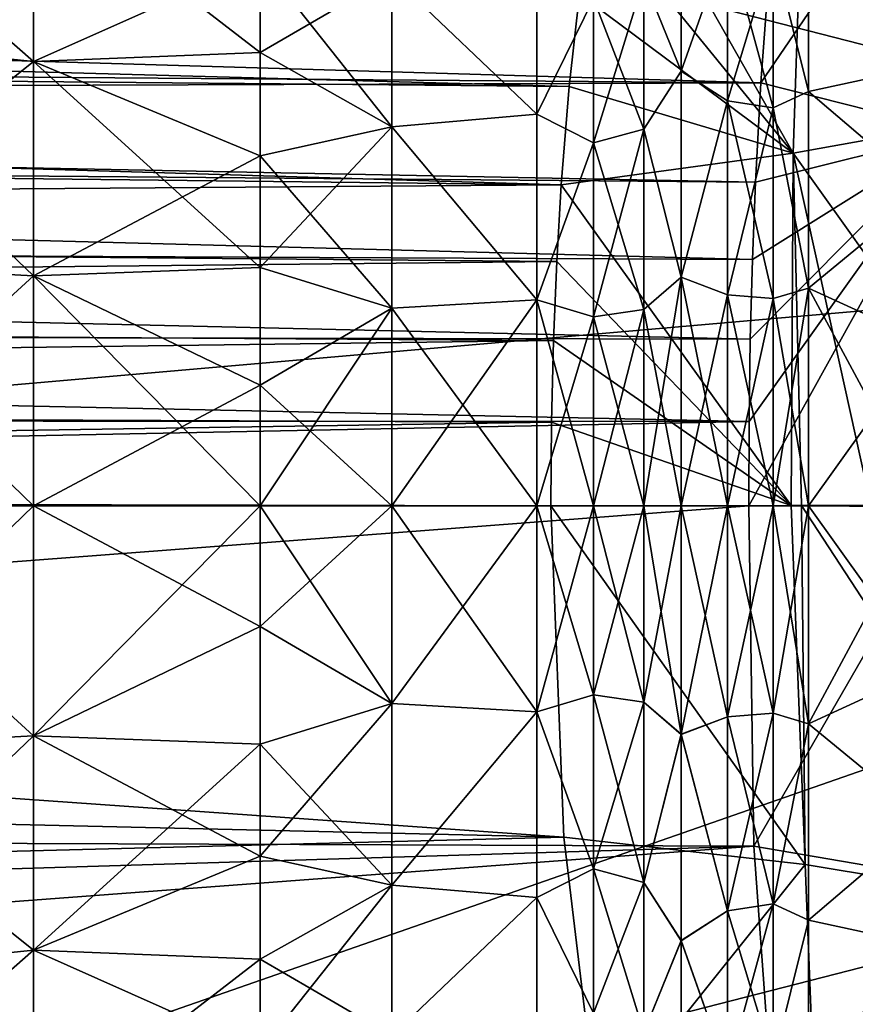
# Model space of a CAD drawing. Header units: millimetres. Extents: x -110 to 119, y -127 to 212.
# Tile 107 of 186: x 49.42 to 55.08, y -3.37 to 3.29. Entities that reach past the tile are written whole.
import ezdxf

# ---------------------------------------------------------------- set-up
doc = ezdxf.new("R2010")
doc.units = ezdxf.units.MM
doc.header["$LTSCALE"] = 26.699852
for name, color, linetype in [('37', 7, 'CONTINUOUS'), ('38', 7, 'CONTINUOUS'), ('39', 7, 'CONTINUOUS'), ('4', 7, 'CONTINUOUS'), ('40', 7, 'CONTINUOUS'), ('447', 7, 'CONTINUOUS'), ('448', 7, 'CONTINUOUS'), ('449', 7, 'CONTINUOUS'), ('450', 7, 'CONTINUOUS'), ('451', 7, 'CONTINUOUS'), ('452', 7, 'CONTINUOUS'), ('453', 7, 'CONTINUOUS'), ('454', 7, 'CONTINUOUS'), ('457', 7, 'CONTINUOUS'), ('458', 7, 'CONTINUOUS'), ('5', 7, 'CONTINUOUS'), ('51', 7, 'CONTINUOUS'), ('52', 7, 'CONTINUOUS')]:
    doc.layers.add(name, color=color, linetype=linetype)

msp = doc.modelspace()

# ---------------------------------------------------------------- linework, layer by layer
at = {"layer": '37', "color": 7, "linetype": 'CONTINUOUS', "true_color": 0xa2afbf}
for points in [[(25.6942, 0, 11.0096), (25.4968, -2.1969, 10.9058), (54.3553, 0, 9.9784), (25.6942, 0, 11.0096)], [(54.3553, 0, 9.9784), (25.4968, -2.1969, 10.9058), (54.3905, -2.302, 9.8366), (54.3553, 0, 9.9784)], [(25.4968, -2.1969, 10.9058), (25.2714, -3.1918, 10.7901), (54.3905, -2.302, 9.8366), (25.4968, -2.1969, 10.9058)], [(25.2714, -3.1918, 10.7901), (24.8449, -4.5164, 10.5668), (54.3905, -2.302, 9.8366), (25.2714, -3.1918, 10.7901)], [(54.3905, -2.302, 9.8366), (24.8449, -4.5164, 10.5668), (54.5338, -4.2877, 9.4766), (54.3905, -2.302, 9.8366)]]:
    msp.add_3dface(points, dxfattribs=at)
at = {"layer": '38', "color": 7, "linetype": 'CONTINUOUS', "true_color": 0xa2afbf}
for points in [[(54.3553, 0, 9.9784), (54.3905, -2.302, 9.8366), (55.7156, -0.0033, 10.0847), (54.3553, 0, 9.9784)], [(54.3905, -2.302, 9.8366), (55.7486, -2.5356, 9.9043), (55.7156, -0.0033, 10.0847), (54.3905, -2.302, 9.8366)], [(54.3905, -2.302, 9.8366), (54.5338, -4.2877, 9.4766), (55.7486, -2.5356, 9.9043), (54.3905, -2.302, 9.8366)], [(54.5338, -4.2877, 9.4766), (55.8294, -4.938, 9.3706), (55.7486, -2.5356, 9.9043), (54.5338, -4.2877, 9.4766)]]:
    msp.add_3dface(points, dxfattribs=at)
at = {"layer": '39', "color": 7, "linetype": 'CONTINUOUS', "true_color": 0xa2afbf}
for points in [[(56.6354, 5.2429, -9.7588), (56.4294, 2.7054, -10.4447), (54.7325, 4.6843, -9.482), (56.6354, 5.2429, -9.7588)], [(55.7569, 2.5293, 9.9035), (55.8485, 4.9342, 9.3694), (54.4371, 2.8619, 9.7576), (55.7569, 2.5293, 9.9035)], [(54.4371, 2.8619, 9.7576), (55.8485, 4.9342, 9.3694), (54.4843, 3.4993, 9.6464), (54.4371, 2.8619, 9.7576)], [(54.7325, 4.6843, -9.482), (54.6561, 2.3869, -9.9755), (53.3874, 4.6235, -9.4385), (54.7325, 4.6843, -9.482)], [(54.7325, 4.6843, -9.482), (56.4294, 2.7054, -10.4447), (54.6561, 2.3869, -9.9755), (54.7325, 4.6843, -9.482)], [(53.3874, 4.6235, -9.4385), (54.6561, 2.3869, -9.9755), (53.2938, 4.0609, -9.5763), (53.3874, 4.6235, -9.4385)], [(53.2938, 4.0609, -9.5763), (54.6561, 2.3869, -9.9755), (53.21, 3.4661, -9.7008), (53.2938, 4.0609, -9.5763)], [(53.21, 3.4661, -9.7008), (54.6561, 2.3869, -9.9755), (53.1402, 2.8371, -9.8095), (53.21, 3.4661, -9.7008)], [(53.1402, 2.8371, -9.8095), (54.6561, 2.3869, -9.9755), (53.0869, 2.1732, -9.8997), (53.1402, 2.8371, -9.8095)], [(54.4009, 2.1913, 9.8494), (55.7569, 2.5293, 9.9035), (54.4371, 2.8619, 9.7576), (54.4009, 2.1913, 9.8494)], [(56.4294, 2.7054, -10.4447), (56.3561, 0.0056, -10.6792), (54.6561, 2.3869, -9.9755), (56.4294, 2.7054, -10.4447)], [(54.3553, 0, 9.9784), (55.7156, -0.0033, 10.0847), (55.7569, 2.5293, 9.9035), (54.3553, 0, 9.9784)], [(54.3553, 0, 9.9784), (55.7569, 2.5293, 9.9035), (54.3574, 0.5707, 9.9697), (54.3553, 0, 9.9784)], [(54.3574, 0.5707, 9.9697), (55.7569, 2.5293, 9.9035), (54.3659, 1.1271, 9.9444), (54.3574, 0.5707, 9.9697)], [(54.3659, 1.1271, 9.9444), (55.7569, 2.5293, 9.9035), (54.3805, 1.6677, 9.9039), (54.3659, 1.1271, 9.9444)], [(54.3805, 1.6677, 9.9039), (55.7569, 2.5293, 9.9035), (54.4009, 2.1913, 9.8494), (54.3805, 1.6677, 9.9039)], [(54.6561, 2.3869, -9.9755), (54.6434, 0.0033, -10.1457), (53.0869, 2.1732, -9.8997), (54.6561, 2.3869, -9.9755)], [(54.6434, 0.0033, -10.1457), (54.6561, 2.3869, -9.9755), (54.713, 0.0034, -10.1589), (54.6434, 0.0033, -10.1457)], [(54.6561, 2.3869, -9.9755), (56.3561, 0.0056, -10.6792), (55.1819, 0.0042, -10.2655), (54.6561, 2.3869, -9.9755)], [(54.713, 0.0034, -10.1589), (54.6561, 2.3869, -9.9755), (55.1819, 0.0042, -10.2655), (54.713, 0.0034, -10.1589)], [(53.0869, 2.1732, -9.8997), (54.6434, 0.0033, -10.1457), (53.0566, 1.6542, -9.9532), (53.0869, 2.1732, -9.8997)], [(53.0566, 1.6542, -9.9532), (54.6434, 0.0033, -10.1457), (53.0346, 1.1184, -9.993), (53.0566, 1.6542, -9.9532)], [(53.0346, 1.1184, -9.993), (54.6434, 0.0033, -10.1457), (53.0209, 0.5666, -10.0179), (53.0346, 1.1184, -9.993)], [(53.0209, 0.5666, -10.0179), (54.6434, 0.0033, -10.1457), (53.0156, 0, -10.0266), (53.0209, 0.5666, -10.0179)]]:
    msp.add_3dface(points, dxfattribs=at)
at = {"layer": '4', "color": 7, "linetype": 'CONTINUOUS', "true_color": 0xa2afbf}
for points in [[(60.2598, 0, -36), (40, 0, -53), (40.6725, -6.8282, -53), (60.2598, 0, -36)], [(60.2598, 0, -36), (40.6725, -6.8282, -53), (60.3674, -1.7778, -36), (60.2598, 0, -36)], [(60.3674, -1.7778, -36), (40.6725, -6.8282, -53), (60.6884, -3.5281, -36), (60.3674, -1.7778, -36)]]:
    msp.add_3dface(points, dxfattribs=at)
at = {"layer": '40', "color": 7, "linetype": 'CONTINUOUS', "true_color": 0xa2afbf}
for points in [[(54.4371, 2.8619, 9.7576), (54.4843, 3.4993, 9.6464), (25.1166, 3.7371, 10.7079), (54.4371, 2.8619, 9.7576)], [(25.2993, 3.0879, 10.8042), (54.4371, 2.8619, 9.7576), (25.1166, 3.7371, 10.7079), (25.2993, 3.0879, 10.8042)], [(21.3971, 3.132, -10.9423), (21.44, 3.71, -10.8502), (53.1402, 2.8371, -9.8095), (21.3971, 3.132, -10.9423)], [(21.44, 3.71, -10.8502), (53.21, 3.4661, -9.7008), (53.1402, 2.8371, -9.8095), (21.44, 3.71, -10.8502)], [(21.3632, 2.54, -11.0198), (21.3971, 3.132, -10.9423), (53.0869, 2.1732, -9.8997), (21.3632, 2.54, -11.0198)], [(21.3971, 3.132, -10.9423), (53.1402, 2.8371, -9.8095), (53.0869, 2.1732, -9.8997), (21.3971, 3.132, -10.9423)], [(25.378, 2.7619, 10.8455), (54.4371, 2.8619, 9.7576), (25.2993, 3.0879, 10.8042), (25.378, 2.7619, 10.8455)], [(54.4009, 2.1913, 9.8494), (54.4371, 2.8619, 9.7576), (25.378, 2.7619, 10.8455), (54.4009, 2.1913, 9.8494)], [(25.4486, 2.4355, 10.8821), (54.4009, 2.1913, 9.8494), (25.378, 2.7619, 10.8455), (25.4486, 2.4355, 10.8821)], [(21.3369, 1.9372, -11.0818), (21.3632, 2.54, -11.0198), (53.0869, 2.1732, -9.8997), (21.3369, 1.9372, -11.0818)], [(54.3805, 1.6677, 9.9039), (54.4009, 2.1913, 9.8494), (25.4486, 2.4355, 10.8821), (54.3805, 1.6677, 9.9039)], [(25.5626, 1.801, 10.9398), (54.3805, 1.6677, 9.9039), (25.4486, 2.4355, 10.8821), (25.5626, 1.801, 10.9398)], [(21.3369, 1.9372, -11.0818), (53.0869, 2.1732, -9.8997), (53.0566, 1.6542, -9.9532), (21.3369, 1.9372, -11.0818)], [(21.3182, 1.3242, -11.1275), (21.3369, 1.9372, -11.0818), (53.0566, 1.6542, -9.9532), (21.3182, 1.3242, -11.1275)], [(54.3659, 1.1271, 9.9444), (54.3805, 1.6677, 9.9039), (25.5626, 1.801, 10.9398), (54.3659, 1.1271, 9.9444)], [(25.6413, 1.1856, 10.9792), (54.3659, 1.1271, 9.9444), (25.5626, 1.801, 10.9398), (25.6413, 1.1856, 10.9792)], [(21.3182, 1.3242, -11.1275), (53.0566, 1.6542, -9.9532), (53.0346, 1.1184, -9.993), (21.3182, 1.3242, -11.1275)], [(21.307, 0.702, -11.1563), (21.3182, 1.3242, -11.1275), (53.0346, 1.1184, -9.993), (21.307, 0.702, -11.1563)], [(54.3574, 0.5707, 9.9697), (54.3659, 1.1271, 9.9444), (25.6413, 1.1856, 10.9792), (54.3574, 0.5707, 9.9697)], [(25.6851, 0.585, 11.002), (54.3574, 0.5707, 9.9697), (25.6413, 1.1856, 10.9792), (25.6851, 0.585, 11.002)], [(21.307, 0.702, -11.1563), (53.0346, 1.1184, -9.993), (53.0209, 0.5666, -10.0179), (21.307, 0.702, -11.1563)], [(21.3034, 0.0714, -11.1674), (21.307, 0.702, -11.1563), (53.0209, 0.5666, -10.0179), (21.3034, 0.0714, -11.1674)], [(21.3034, 0.0714, -11.1674), (53.0209, 0.5666, -10.0179), (53.0156, 0, -10.0266), (21.3034, 0.0714, -11.1674)], [(25.6942, 0, 11.0096), (54.3574, 0.5707, 9.9697), (25.6851, 0.585, 11.002), (25.6942, 0, 11.0096)], [(25.6942, 0, 11.0096), (54.3553, 0, 9.9784), (54.3574, 0.5707, 9.9697), (25.6942, 0, 11.0096)], [(21.3039, 0, -11.1675), (21.3034, 0.0714, -11.1674), (53.0156, 0, -10.0266), (21.3039, 0, -11.1675)]]:
    msp.add_3dface(points, dxfattribs=at)
at = {"layer": '447', "color": 7, "linetype": 'CONTINUOUS', "true_color": 0xa2afbf}
for points in [[(54.212, 0, 44.9573), (54.212, -1.4277, 45.1626), (53.8981, 0, 45.0187), (54.212, 0, 44.9573)], [(53.8981, 0, 45.0187), (54.212, -1.4277, 45.1626), (53.8981, -1.548, 45.264), (53.8981, 0, 45.0187)], [(54.212, -1.4277, 54.8874), (54.212, 0, 55.0927), (53.8981, -1.5458, 54.7867), (54.212, -1.4277, 54.8874)], [(53.8981, -1.5458, 54.7867), (54.212, 0, 55.0927), (53.8981, 0, 55.0313), (53.8981, -1.5458, 54.7867)], [(54.5207, 0, 45.0421), (54.5207, -1.4038, 45.244), (54.212, 0, 44.9573), (54.5207, 0, 45.0421)], [(54.212, 0, 44.9573), (54.5207, -1.4038, 45.244), (54.212, -1.4277, 45.1626), (54.212, 0, 44.9573)], [(54.5207, -1.4038, 54.806), (54.5207, 0, 55.0079), (54.212, -1.4277, 54.8874), (54.5207, -1.4038, 54.806)], [(54.212, -1.4277, 54.8874), (54.5207, 0, 55.0079), (54.212, 0, 55.0927), (54.212, -1.4277, 54.8874)], [(54.5207, 0, 45.0421), (54.759, 0, 45.255), (54.759, -1.474, 45.4885), (54.5207, 0, 45.0421)], [(54.5207, -1.4038, 45.244), (54.5207, 0, 45.0421), (54.759, -1.474, 45.4885), (54.5207, -1.4038, 45.244)], [(54.5207, 0, 55.0079), (54.5207, -1.4038, 54.806), (54.759, 0, 54.795), (54.5207, 0, 55.0079)], [(54.759, 0, 54.795), (54.5207, -1.4038, 54.806), (54.759, -1.474, 54.5615), (54.759, 0, 54.795)], [(54.212, -1.4277, 45.1626), (54.212, -2.7398, 45.7618), (53.8981, -1.548, 45.264), (54.212, -1.4277, 45.1626)], [(54.212, -2.7398, 54.2882), (54.212, -1.4277, 54.8874), (53.8981, -1.5458, 54.7867), (54.212, -2.7398, 54.2882)], [(54.5207, -1.4038, 45.244), (54.5207, -2.6939, 45.8332), (54.212, -1.4277, 45.1626), (54.5207, -1.4038, 45.244)], [(54.5207, -2.6939, 54.2168), (54.5207, -1.4038, 54.806), (54.212, -2.7398, 54.2882), (54.5207, -2.6939, 54.2168)], [(54.212, -2.7398, 54.2882), (54.5207, -1.4038, 54.806), (54.212, -1.4277, 54.8874), (54.212, -2.7398, 54.2882)], [(54.212, -1.4277, 45.1626), (54.5207, -2.6939, 45.8332), (54.212, -2.7398, 45.7618), (54.212, -1.4277, 45.1626)], [(54.5207, -2.6939, 45.8332), (54.5207, -1.4038, 45.244), (54.759, -1.474, 45.4885), (54.5207, -2.6939, 45.8332)], [(54.5207, -1.4038, 54.806), (54.5207, -2.6939, 54.2168), (54.759, -1.474, 54.5615), (54.5207, -1.4038, 54.806)], [(54.759, -2.8037, 46.166), (54.5207, -2.6939, 45.8332), (54.759, -1.474, 45.4885), (54.759, -2.8037, 46.166)], [(54.759, -1.474, 54.5615), (54.5207, -2.6939, 54.2168), (54.759, -2.8037, 53.884), (54.759, -1.474, 54.5615)], [(53.8981, -2.9409, 54.0765), (54.212, -2.7398, 54.2882), (53.8981, -1.5458, 54.7867), (53.8981, -2.9409, 54.0765)], [(53.8981, -1.548, 45.264), (54.212, -2.7398, 45.7618), (53.8981, -2.9442, 45.976), (53.8981, -1.548, 45.264)], [(54.5207, -2.6939, 45.8332), (54.5207, -3.7658, 46.7619), (54.212, -2.7398, 45.7618), (54.5207, -2.6939, 45.8332)], [(54.5207, -3.7658, 53.2881), (54.5207, -2.6939, 54.2168), (54.212, -3.8299, 53.3436), (54.5207, -3.7658, 53.2881)], [(54.212, -3.8299, 53.3436), (54.5207, -2.6939, 54.2168), (54.212, -2.7398, 54.2882), (54.212, -3.8299, 53.3436)], [(54.5207, -3.7658, 46.7619), (54.5207, -2.6939, 45.8332), (54.759, -2.8037, 46.166), (54.5207, -3.7658, 46.7619)], [(54.5207, -2.6939, 54.2168), (54.5207, -3.7658, 53.2881), (54.759, -2.8037, 53.884), (54.5207, -2.6939, 54.2168)], [(54.212, -2.7398, 45.7618), (54.212, -3.8299, 46.7064), (53.8981, -2.9442, 45.976), (54.212, -2.7398, 45.7618)], [(54.212, -3.8299, 53.3436), (54.212, -2.7398, 54.2882), (53.8981, -2.9409, 54.0765), (54.212, -3.8299, 53.3436)], [(54.212, -2.7398, 45.7618), (54.5207, -3.7658, 46.7619), (54.212, -3.8299, 46.7064), (54.212, -2.7398, 45.7618)], [(54.759, -3.859, 47.2213), (54.5207, -3.7658, 46.7619), (54.759, -2.8037, 46.166), (54.759, -3.859, 47.2213)], [(54.759, -2.8037, 53.884), (54.5207, -3.7658, 53.2881), (54.759, -3.859, 52.8287), (54.759, -2.8037, 53.884)], [(53.8981, -4.0486, 52.9699), (54.212, -3.8299, 53.3436), (53.8981, -2.9409, 54.0765), (53.8981, -4.0486, 52.9699)], [(53.8981, -2.9442, 45.976), (54.212, -3.8299, 46.7064), (53.8981, -4.0519, 47.0848), (53.8981, -2.9442, 45.976)]]:
    msp.add_3dface(points, dxfattribs=at)
at = {"layer": '448', "color": 7, "linetype": 'CONTINUOUS', "true_color": 0xa2afbf}
for points in [[(54.759, -1.474, 45.4885), (54.759, 0, 45.255), (55.5539, -1.109, 46.2482), (54.759, -1.474, 45.4885)], [(55.5539, -1.109, 46.2482), (54.759, 0, 45.255), (55.5539, 0, 46.0887), (55.5539, -1.109, 46.2482)], [(54.759, 0, 54.795), (54.759, -1.474, 54.5615), (55.5539, 0, 53.9613), (54.759, 0, 54.795)], [(55.5539, 0, 53.9613), (54.759, -1.474, 54.5615), (55.5539, -1.109, 53.8018), (55.5539, 0, 53.9613)], [(55.5539, -1.109, 53.8018), (54.759, -1.474, 54.5615), (55.5539, -2.1281, 53.3364), (55.5539, -1.109, 53.8018)], [(55.5539, -2.1281, 46.7136), (54.759, -1.474, 45.4885), (55.5539, -1.109, 46.2482), (55.5539, -2.1281, 46.7136)], [(54.759, -1.474, 54.5615), (54.759, -2.8037, 53.884), (55.5539, -2.1281, 53.3364), (54.759, -1.474, 54.5615)], [(54.759, -2.8037, 46.166), (54.759, -1.474, 45.4885), (55.5539, -2.1281, 46.7136), (54.759, -2.8037, 46.166)], [(55.5539, -2.1281, 53.3364), (54.759, -2.8037, 53.884), (55.5539, -2.9748, 52.6027), (55.5539, -2.1281, 53.3364)], [(55.5539, -2.9748, 47.4473), (54.759, -2.8037, 46.166), (55.5539, -2.1281, 46.7136), (55.5539, -2.9748, 47.4473)], [(54.759, -2.8037, 53.884), (54.759, -3.859, 52.8287), (55.5539, -2.9748, 52.6027), (54.759, -2.8037, 53.884)], [(54.759, -3.859, 47.2213), (54.759, -2.8037, 46.166), (55.5539, -2.9748, 47.4473), (54.759, -3.859, 47.2213)], [(55.5539, -2.9748, 52.6027), (54.759, -3.859, 52.8287), (55.5539, -3.5806, 51.6602), (55.5539, -2.9748, 52.6027)], [(55.5539, -3.5806, 48.3898), (54.759, -3.859, 47.2213), (55.5539, -2.9748, 47.4473), (55.5539, -3.5806, 48.3898)]]:
    msp.add_3dface(points, dxfattribs=at)
at = {"layer": '449', "color": 7, "linetype": 'CONTINUOUS', "true_color": 0xa2afbf}
for points in [[(53.8981, 4.0502, 52.9676), (53.8981, 2.9426, 54.0752), (54.212, 3.8299, 53.3436), (53.8981, 4.0502, 52.9676)], [(53.8981, 2.9426, 45.9748), (53.8981, 4.0502, 47.0824), (54.212, 3.8299, 46.7064), (53.8981, 2.9426, 45.9748)], [(54.212, 3.8299, 53.3436), (53.8981, 2.9426, 54.0752), (54.212, 2.7398, 54.2882), (54.212, 3.8299, 53.3436)], [(54.212, 2.7398, 45.7618), (53.8981, 2.9426, 45.9748), (54.212, 3.8299, 46.7064), (54.212, 2.7398, 45.7618)], [(54.212, 2.7398, 45.7618), (54.212, 3.8299, 46.7064), (54.5207, 2.6939, 45.8332), (54.212, 2.7398, 45.7618)], [(54.5207, 2.6939, 45.8332), (54.212, 3.8299, 46.7064), (54.5207, 3.7658, 46.7619), (54.5207, 2.6939, 45.8332)], [(54.212, 3.8299, 53.3436), (54.212, 2.7398, 54.2882), (54.5207, 3.7658, 53.2881), (54.212, 3.8299, 53.3436)], [(54.759, 2.8037, 46.166), (54.5207, 3.7658, 46.7619), (54.759, 3.859, 47.2213), (54.759, 2.8037, 46.166)], [(54.759, 3.859, 52.8287), (54.5207, 3.7658, 53.2881), (54.759, 2.8037, 53.884), (54.759, 3.859, 52.8287)], [(54.5207, 3.7658, 53.2881), (54.212, 2.7398, 54.2882), (54.5207, 2.6939, 54.2168), (54.5207, 3.7658, 53.2881)], [(54.5207, 2.6939, 45.8332), (54.5207, 3.7658, 46.7619), (54.759, 2.8037, 46.166), (54.5207, 2.6939, 45.8332)], [(54.5207, 3.7658, 53.2881), (54.5207, 2.6939, 54.2168), (54.759, 2.8037, 53.884), (54.5207, 3.7658, 53.2881)], [(53.8981, 2.9426, 54.0752), (53.8981, 1.547, 54.7863), (54.212, 2.7398, 54.2882), (53.8981, 2.9426, 54.0752)], [(53.8981, 1.547, 45.2637), (53.8981, 2.9426, 45.9748), (54.212, 2.7398, 45.7618), (53.8981, 1.547, 45.2637)], [(54.759, 1.474, 45.4885), (54.5207, 2.6939, 45.8332), (54.759, 2.8037, 46.166), (54.759, 1.474, 45.4885)], [(54.759, 2.8037, 53.884), (54.5207, 2.6939, 54.2168), (54.759, 1.474, 54.5615), (54.759, 2.8037, 53.884)], [(54.212, 2.7398, 54.2882), (53.8981, 1.547, 54.7863), (54.212, 1.4277, 54.8874), (54.212, 2.7398, 54.2882)], [(54.212, 1.4277, 45.1626), (53.8981, 1.547, 45.2637), (54.212, 2.7398, 45.7618), (54.212, 1.4277, 45.1626)], [(54.212, 1.4277, 45.1626), (54.212, 2.7398, 45.7618), (54.5207, 1.4038, 45.244), (54.212, 1.4277, 45.1626)], [(54.5207, 1.4038, 45.244), (54.212, 2.7398, 45.7618), (54.5207, 2.6939, 45.8332), (54.5207, 1.4038, 45.244)], [(54.212, 2.7398, 54.2882), (54.212, 1.4277, 54.8874), (54.5207, 2.6939, 54.2168), (54.212, 2.7398, 54.2882)], [(54.5207, 2.6939, 54.2168), (54.212, 1.4277, 54.8874), (54.5207, 1.4038, 54.806), (54.5207, 2.6939, 54.2168)], [(54.5207, 1.4038, 45.244), (54.5207, 2.6939, 45.8332), (54.759, 1.474, 45.4885), (54.5207, 1.4038, 45.244)], [(54.5207, 2.6939, 54.2168), (54.5207, 1.4038, 54.806), (54.759, 1.474, 54.5615), (54.5207, 2.6939, 54.2168)], [(54.212, 0, 44.9573), (53.8981, 0, 45.0187), (53.8981, 1.547, 45.2637), (54.212, 0, 44.9573)], [(54.212, 0, 44.9573), (53.8981, 1.547, 45.2637), (54.212, 1.4277, 45.1626), (54.212, 0, 44.9573)], [(53.8981, 1.547, 54.7863), (53.8981, 0, 55.0313), (54.212, 1.4277, 54.8874), (53.8981, 1.547, 54.7863)], [(54.759, 0, 45.255), (54.5207, 1.4038, 45.244), (54.759, 1.474, 45.4885), (54.759, 0, 45.255)], [(54.5207, 0, 55.0079), (54.759, 0, 54.795), (54.759, 1.474, 54.5615), (54.5207, 0, 55.0079)], [(54.5207, 1.4038, 54.806), (54.5207, 0, 55.0079), (54.759, 1.474, 54.5615), (54.5207, 1.4038, 54.806)], [(53.8981, 0, 55.0313), (54.212, 0, 55.0927), (54.212, 1.4277, 54.8874), (53.8981, 0, 55.0313)], [(54.5207, 0, 45.0421), (54.212, 0, 44.9573), (54.212, 1.4277, 45.1626), (54.5207, 0, 45.0421)], [(54.5207, 0, 45.0421), (54.212, 1.4277, 45.1626), (54.5207, 1.4038, 45.244), (54.5207, 0, 45.0421)], [(54.212, 1.4277, 54.8874), (54.212, 0, 55.0927), (54.5207, 1.4038, 54.806), (54.212, 1.4277, 54.8874)], [(54.212, 0, 55.0927), (54.5207, 0, 55.0079), (54.5207, 1.4038, 54.806), (54.212, 0, 55.0927)], [(54.759, 0, 45.255), (54.5207, 0, 45.0421), (54.5207, 1.4038, 45.244), (54.759, 0, 45.255)]]:
    msp.add_3dface(points, dxfattribs=at)
at = {"layer": '450', "color": 7, "linetype": 'CONTINUOUS', "true_color": 0xa2afbf}
for points in [[(54.759, 2.8037, 46.166), (54.759, 3.859, 47.2213), (55.5539, 2.9748, 47.4473), (54.759, 2.8037, 46.166)], [(55.5539, 2.9748, 47.4473), (54.759, 3.859, 47.2213), (55.5539, 3.5806, 48.3898), (55.5539, 2.9748, 47.4473)], [(54.759, 3.859, 52.8287), (54.759, 2.8037, 53.884), (55.5539, 2.9748, 52.6027), (54.759, 3.859, 52.8287)], [(55.5539, 3.5806, 51.6602), (54.759, 3.859, 52.8287), (55.5539, 2.9748, 52.6027), (55.5539, 3.5806, 51.6602)], [(55.5539, 2.1281, 46.7136), (54.759, 2.8037, 46.166), (55.5539, 2.9748, 47.4473), (55.5539, 2.1281, 46.7136)], [(55.5539, 2.9748, 52.6027), (54.759, 2.8037, 53.884), (55.5539, 2.1281, 53.3364), (55.5539, 2.9748, 52.6027)], [(54.759, 1.474, 45.4885), (54.759, 2.8037, 46.166), (55.5539, 2.1281, 46.7136), (54.759, 1.474, 45.4885)], [(54.759, 2.8037, 53.884), (54.759, 1.474, 54.5615), (55.5539, 2.1281, 53.3364), (54.759, 2.8037, 53.884)], [(55.5539, 1.109, 46.2482), (54.759, 1.474, 45.4885), (55.5539, 2.1281, 46.7136), (55.5539, 1.109, 46.2482)], [(55.5539, 2.1281, 53.3364), (54.759, 1.474, 54.5615), (55.5539, 1.109, 53.8018), (55.5539, 2.1281, 53.3364)], [(55.5539, 0, 46.0887), (54.759, 0, 45.255), (54.759, 1.474, 45.4885), (55.5539, 0, 46.0887)], [(54.759, 1.474, 54.5615), (54.759, 0, 54.795), (55.5539, 1.109, 53.8018), (54.759, 1.474, 54.5615)], [(55.5539, 0, 46.0887), (54.759, 1.474, 45.4885), (55.5539, 1.109, 46.2482), (55.5539, 0, 46.0887)], [(54.759, 0, 54.795), (55.5539, 0, 53.9613), (55.5539, 1.109, 53.8018), (54.759, 0, 54.795)]]:
    msp.add_3dface(points, dxfattribs=at)
at = {"layer": '451', "color": 7, "linetype": 'CONTINUOUS', "true_color": 0xa2afbf}
for points in [[(51.94, 0, 54.7708), (51.0486, 0, 55.245), (51.0486, -0.8166, 55.1807), (51.94, 0, 54.7708)], [(51.94, -1.3371, 54.5786), (51.94, 0, 54.7708), (51.0486, -0.8166, 55.1807), (51.94, -1.3371, 54.5786)], [(51.94, 0, 45.2792), (51.94, -1.3371, 45.4714), (51.0486, 0, 44.805), (51.94, 0, 45.2792)], [(51.0486, 0, 44.805), (51.94, -1.3371, 45.4714), (51.0486, -0.8166, 44.8693), (51.0486, 0, 44.805)], [(51.94, 0, 54.7708), (51.94, -1.3371, 54.5786), (52.9218, 0, 54.535), (51.94, 0, 54.7708)], [(52.9218, 0, 54.535), (51.94, -1.3371, 54.5786), (52.9218, -1.3937, 54.3143), (52.9218, 0, 54.535)], [(51.94, -1.3371, 45.4714), (51.94, 0, 45.2792), (52.9218, -1.3937, 45.7357), (51.94, -1.3371, 45.4714)], [(52.9218, -1.3937, 45.7357), (51.94, 0, 45.2792), (52.9218, 0, 45.515), (52.9218, -1.3937, 45.7357)], [(51.0486, -1.6131, 54.9895), (51.94, -1.3371, 54.5786), (51.0486, -0.8166, 55.1807), (51.0486, -1.6131, 54.9895)], [(51.0486, -0.8166, 44.8693), (51.94, -1.3371, 45.4714), (51.0486, -1.6131, 45.0605), (51.0486, -0.8166, 44.8693)], [(51.94, -2.5658, 54.0174), (51.94, -1.3371, 54.5786), (51.0486, -2.3698, 54.6761), (51.94, -2.5658, 54.0174)], [(51.0486, -2.3698, 54.6761), (51.94, -1.3371, 54.5786), (51.0486, -1.6131, 54.9895), (51.0486, -2.3698, 54.6761)], [(51.94, -1.3371, 45.4714), (51.94, -2.5658, 46.0326), (51.0486, -1.6131, 45.0605), (51.94, -1.3371, 45.4714)], [(51.94, -1.3371, 54.5786), (51.94, -2.5658, 54.0174), (52.9218, -1.3937, 54.3143), (51.94, -1.3371, 54.5786)], [(51.94, -2.5658, 46.0326), (51.94, -1.3371, 45.4714), (52.9218, -1.3937, 45.7357), (51.94, -2.5658, 46.0326)], [(52.9218, -1.3937, 54.3143), (51.94, -2.5658, 54.0174), (52.9218, -2.6509, 53.6737), (52.9218, -1.3937, 54.3143)], [(52.9218, -2.6509, 46.3763), (51.94, -2.5658, 46.0326), (52.9218, -1.3937, 45.7357), (52.9218, -2.6509, 46.3763)], [(51.0486, -1.6131, 45.0605), (51.94, -2.5658, 46.0326), (51.0486, -2.3698, 45.3739), (51.0486, -1.6131, 45.0605)], [(51.0486, -3.0682, 54.2481), (51.94, -2.5658, 54.0174), (51.0486, -2.3698, 54.6761), (51.0486, -3.0682, 54.2481)], [(51.0486, -2.3698, 45.3739), (51.94, -2.5658, 46.0326), (51.0486, -3.0682, 45.8019), (51.0486, -2.3698, 45.3739)], [(51.94, -3.5867, 53.1329), (51.94, -2.5658, 54.0174), (51.0486, -3.6911, 53.7161), (51.94, -3.5867, 53.1329)], [(51.0486, -3.6911, 53.7161), (51.94, -2.5658, 54.0174), (51.0486, -3.0682, 54.2481), (51.0486, -3.6911, 53.7161)], [(51.94, -2.5658, 46.0326), (51.94, -3.5867, 46.9171), (51.0486, -3.0682, 45.8019), (51.94, -2.5658, 46.0326)], [(51.94, -2.5658, 54.0174), (51.94, -3.5867, 53.1329), (52.9218, -2.6509, 53.6737), (51.94, -2.5658, 54.0174)], [(51.94, -3.5867, 46.9171), (51.94, -2.5658, 46.0326), (52.9218, -2.6509, 46.3763), (51.94, -3.5867, 46.9171)], [(52.9218, -2.6509, 53.6737), (51.94, -3.5867, 53.1329), (52.9218, -3.6487, 52.6759), (52.9218, -2.6509, 53.6737)], [(52.9218, -3.6487, 47.3741), (51.94, -3.5867, 46.9171), (52.9218, -2.6509, 46.3763), (52.9218, -3.6487, 47.3741)], [(51.0486, -3.0682, 45.8019), (51.94, -3.5867, 46.9171), (51.0486, -3.6911, 46.3339), (51.0486, -3.0682, 45.8019)]]:
    msp.add_3dface(points, dxfattribs=at)
at = {"layer": '452', "color": 7, "linetype": 'CONTINUOUS', "true_color": 0xa2afbf}
for points in [[(52.9218, 0, 54.535), (52.9218, -1.3937, 54.3143), (53.304, 0, 54.5671), (52.9218, 0, 54.535)], [(53.304, 0, 54.5671), (52.9218, -1.3937, 54.3143), (53.304, -1.2797, 54.3831), (53.304, 0, 54.5671)], [(52.9218, -1.3937, 45.7357), (52.9218, 0, 45.515), (53.304, -1.2797, 45.6669), (52.9218, -1.3937, 45.7357)], [(53.304, -1.2797, 45.6669), (52.9218, 0, 45.515), (53.304, 0, 45.4829), (53.304, -1.2797, 45.6669)], [(53.304, 0, 54.5671), (53.304, -1.2797, 54.3831), (53.6466, 0, 54.7412), (53.304, 0, 54.5671)], [(53.6466, 0, 54.7412), (53.304, -1.2797, 54.3831), (53.6466, -1.3287, 54.5502), (53.6466, 0, 54.7412)], [(53.304, -1.2797, 45.6669), (53.304, 0, 45.4829), (53.6466, -1.3287, 45.4998), (53.304, -1.2797, 45.6669)], [(53.6466, -1.3287, 45.4998), (53.304, 0, 45.4829), (53.6466, 0, 45.3088), (53.6466, -1.3287, 45.4998)], [(53.8981, 0, 45.0187), (53.8981, -1.548, 45.264), (53.6466, 0, 45.3088), (53.8981, 0, 45.0187)], [(53.8981, -1.548, 45.264), (53.6466, -1.3287, 45.4998), (53.6466, 0, 45.3088), (53.8981, -1.548, 45.264)], [(53.8981, -1.5458, 54.7867), (53.8981, 0, 55.0313), (53.6466, -1.3287, 54.5502), (53.8981, -1.5458, 54.7867)], [(53.8981, 0, 55.0313), (53.6466, 0, 54.7412), (53.6466, -1.3287, 54.5502), (53.8981, 0, 55.0313)], [(53.304, -1.2797, 54.3831), (52.9218, -1.3937, 54.3143), (53.304, -2.4556, 53.8461), (53.304, -1.2797, 54.3831)], [(53.304, -2.4556, 46.2039), (52.9218, -1.3937, 45.7357), (53.304, -1.2797, 45.6669), (53.304, -2.4556, 46.2039)], [(53.304, -1.2797, 54.3831), (53.304, -2.4556, 53.8461), (53.6466, -1.3287, 54.5502), (53.304, -1.2797, 54.3831)], [(53.304, -2.4556, 46.2039), (53.304, -1.2797, 45.6669), (53.6466, -2.5498, 46.0575), (53.304, -2.4556, 46.2039)], [(53.6466, -2.5498, 46.0575), (53.304, -1.2797, 45.6669), (53.6466, -1.3287, 45.4998), (53.6466, -2.5498, 46.0575)], [(53.6466, -1.3287, 54.5502), (53.304, -2.4556, 53.8461), (53.6466, -2.5498, 53.9925), (53.6466, -1.3287, 54.5502)], [(53.8981, -1.548, 45.264), (53.6466, -2.5498, 46.0575), (53.6466, -1.3287, 45.4998), (53.8981, -1.548, 45.264)], [(53.8981, -1.5458, 54.7867), (53.6466, -1.3287, 54.5502), (53.6466, -2.5498, 53.9925), (53.8981, -1.5458, 54.7867)], [(52.9218, -1.3937, 54.3143), (52.9218, -2.6509, 53.6737), (53.304, -2.4556, 53.8461), (52.9218, -1.3937, 54.3143)], [(52.9218, -2.6509, 46.3763), (52.9218, -1.3937, 45.7357), (53.304, -2.4556, 46.2039), (52.9218, -2.6509, 46.3763)], [(53.8981, -2.9409, 54.0765), (53.8981, -1.5458, 54.7867), (53.6466, -2.5498, 53.9925), (53.8981, -2.9409, 54.0765)], [(53.8981, -1.548, 45.264), (53.8981, -2.9442, 45.976), (53.6466, -2.5498, 46.0575), (53.8981, -1.548, 45.264)], [(53.304, -2.4556, 53.8461), (52.9218, -2.6509, 53.6737), (53.304, -3.4327, 52.9994), (53.304, -2.4556, 53.8461)], [(53.304, -3.4327, 47.0506), (52.9218, -2.6509, 46.3763), (53.304, -2.4556, 46.2039), (53.304, -3.4327, 47.0506)], [(53.304, -2.4556, 53.8461), (53.304, -3.4327, 52.9994), (53.6466, -2.5498, 53.9925), (53.304, -2.4556, 53.8461)], [(53.304, -3.4327, 47.0506), (53.304, -2.4556, 46.2039), (53.6466, -3.5643, 46.9365), (53.304, -3.4327, 47.0506)], [(53.6466, -3.5643, 46.9365), (53.304, -2.4556, 46.2039), (53.6466, -2.5498, 46.0575), (53.6466, -3.5643, 46.9365)], [(53.6466, -2.5498, 53.9925), (53.304, -3.4327, 52.9994), (53.6466, -3.5643, 53.1135), (53.6466, -2.5498, 53.9925)], [(53.8981, -2.9442, 45.976), (53.6466, -3.5643, 46.9365), (53.6466, -2.5498, 46.0575), (53.8981, -2.9442, 45.976)], [(53.8981, -2.9409, 54.0765), (53.6466, -2.5498, 53.9925), (53.6466, -3.5643, 53.1135), (53.8981, -2.9409, 54.0765)], [(52.9218, -2.6509, 53.6737), (52.9218, -3.6487, 52.6759), (53.304, -3.4327, 52.9994), (52.9218, -2.6509, 53.6737)], [(52.9218, -3.6487, 47.3741), (52.9218, -2.6509, 46.3763), (53.304, -3.4327, 47.0506), (52.9218, -3.6487, 47.3741)], [(53.8981, -4.0486, 52.9699), (53.8981, -2.9409, 54.0765), (53.6466, -3.5643, 53.1135), (53.8981, -4.0486, 52.9699)], [(53.8981, -2.9442, 45.976), (53.8981, -4.0519, 47.0848), (53.6466, -3.5643, 46.9365), (53.8981, -2.9442, 45.976)]]:
    msp.add_3dface(points, dxfattribs=at)
at = {"layer": '453', "color": 7, "linetype": 'CONTINUOUS', "true_color": 0xa2afbf}
for points in [[(51.0486, 3.6911, 53.7161), (51.0486, 3.0682, 54.2481), (51.94, 3.5867, 53.1329), (51.0486, 3.6911, 53.7161)], [(51.0486, 3.0682, 45.8019), (51.0486, 3.6911, 46.3339), (51.94, 2.5658, 46.0326), (51.0486, 3.0682, 45.8019)], [(51.94, 2.5658, 46.0326), (51.0486, 3.6911, 46.3339), (51.94, 3.5867, 46.9171), (51.94, 2.5658, 46.0326)], [(52.9218, 2.6509, 46.3763), (51.94, 3.5867, 46.9171), (52.9218, 3.6487, 47.3741), (52.9218, 2.6509, 46.3763)], [(52.9218, 3.6487, 52.6759), (51.94, 3.5867, 53.1329), (52.9218, 2.6509, 53.6737), (52.9218, 3.6487, 52.6759)], [(51.94, 3.5867, 53.1329), (51.0486, 3.0682, 54.2481), (51.94, 2.5658, 54.0174), (51.94, 3.5867, 53.1329)], [(51.94, 2.5658, 46.0326), (51.94, 3.5867, 46.9171), (52.9218, 2.6509, 46.3763), (51.94, 2.5658, 46.0326)], [(51.94, 3.5867, 53.1329), (51.94, 2.5658, 54.0174), (52.9218, 2.6509, 53.6737), (51.94, 3.5867, 53.1329)], [(51.0486, 3.0682, 54.2481), (51.0486, 2.3698, 54.6761), (51.94, 2.5658, 54.0174), (51.0486, 3.0682, 54.2481)], [(51.0486, 2.3698, 45.3739), (51.0486, 3.0682, 45.8019), (51.94, 2.5658, 46.0326), (51.0486, 2.3698, 45.3739)], [(52.9218, 1.3937, 45.7357), (51.94, 2.5658, 46.0326), (52.9218, 2.6509, 46.3763), (52.9218, 1.3937, 45.7357)], [(52.9218, 2.6509, 53.6737), (51.94, 2.5658, 54.0174), (52.9218, 1.3937, 54.3143), (52.9218, 2.6509, 53.6737)], [(51.0486, 2.3698, 54.6761), (51.0486, 1.6131, 54.9895), (51.94, 2.5658, 54.0174), (51.0486, 2.3698, 54.6761)], [(51.94, 2.5658, 54.0174), (51.0486, 1.6131, 54.9895), (51.94, 1.3371, 54.5786), (51.94, 2.5658, 54.0174)], [(51.94, 1.3371, 45.4714), (51.0486, 2.3698, 45.3739), (51.94, 2.5658, 46.0326), (51.94, 1.3371, 45.4714)], [(51.94, 1.3371, 45.4714), (51.94, 2.5658, 46.0326), (52.9218, 1.3937, 45.7357), (51.94, 1.3371, 45.4714)], [(51.94, 2.5658, 54.0174), (51.94, 1.3371, 54.5786), (52.9218, 1.3937, 54.3143), (51.94, 2.5658, 54.0174)], [(51.0486, 1.6131, 45.0605), (51.0486, 2.3698, 45.3739), (51.94, 1.3371, 45.4714), (51.0486, 1.6131, 45.0605)], [(51.0486, 1.6131, 54.9895), (51.0486, 0.8166, 55.1807), (51.94, 1.3371, 54.5786), (51.0486, 1.6131, 54.9895)], [(51.0486, 0.8166, 44.8693), (51.0486, 1.6131, 45.0605), (51.94, 1.3371, 45.4714), (51.0486, 0.8166, 44.8693)], [(51.0486, 0, 55.245), (51.94, 0, 54.7708), (51.94, 1.3371, 54.5786), (51.0486, 0, 55.245)], [(51.0486, 0.8166, 55.1807), (51.0486, 0, 55.245), (51.94, 1.3371, 54.5786), (51.0486, 0.8166, 55.1807)], [(51.94, 0, 45.2792), (51.0486, 0.8166, 44.8693), (51.94, 1.3371, 45.4714), (51.94, 0, 45.2792)], [(51.94, 0, 54.7708), (52.9218, 0, 54.535), (52.9218, 1.3937, 54.3143), (51.94, 0, 54.7708)], [(51.94, 1.3371, 54.5786), (51.94, 0, 54.7708), (52.9218, 1.3937, 54.3143), (51.94, 1.3371, 54.5786)], [(52.9218, 0, 45.515), (51.94, 1.3371, 45.4714), (52.9218, 1.3937, 45.7357), (52.9218, 0, 45.515)], [(52.9218, 0, 45.515), (51.94, 0, 45.2792), (51.94, 1.3371, 45.4714), (52.9218, 0, 45.515)], [(51.94, 0, 45.2792), (51.0486, 0, 44.805), (51.0486, 0.8166, 44.8693), (51.94, 0, 45.2792)]]:
    msp.add_3dface(points, dxfattribs=at)
at = {"layer": '454', "color": 7, "linetype": 'CONTINUOUS', "true_color": 0xa2afbf}
for points in [[(53.8981, 2.9426, 54.0752), (53.8981, 4.0502, 52.9676), (53.6466, 3.5643, 53.1135), (53.8981, 2.9426, 54.0752)], [(53.8981, 4.0502, 47.0824), (53.8981, 2.9426, 45.9748), (53.6466, 3.5643, 46.9365), (53.8981, 4.0502, 47.0824)], [(52.9218, 2.6509, 46.3763), (52.9218, 3.6487, 47.3741), (53.304, 3.4327, 47.0506), (52.9218, 2.6509, 46.3763)], [(52.9218, 3.6487, 52.6759), (52.9218, 2.6509, 53.6737), (53.304, 3.4327, 52.9994), (52.9218, 3.6487, 52.6759)], [(53.6466, 2.5498, 53.9925), (53.6466, 3.5643, 53.1135), (53.304, 2.4556, 53.8461), (53.6466, 2.5498, 53.9925)], [(53.304, 2.4556, 53.8461), (53.6466, 3.5643, 53.1135), (53.304, 3.4327, 52.9994), (53.304, 2.4556, 53.8461)], [(53.6466, 3.5643, 46.9365), (53.6466, 2.5498, 46.0575), (53.304, 3.4327, 47.0506), (53.6466, 3.5643, 46.9365)], [(53.6466, 2.5498, 53.9925), (53.8981, 2.9426, 54.0752), (53.6466, 3.5643, 53.1135), (53.6466, 2.5498, 53.9925)], [(53.6466, 3.5643, 46.9365), (53.8981, 2.9426, 45.9748), (53.6466, 2.5498, 46.0575), (53.6466, 3.5643, 46.9365)], [(52.9218, 2.6509, 46.3763), (53.304, 3.4327, 47.0506), (53.304, 2.4556, 46.2039), (52.9218, 2.6509, 46.3763)], [(52.9218, 2.6509, 53.6737), (53.304, 2.4556, 53.8461), (53.304, 3.4327, 52.9994), (52.9218, 2.6509, 53.6737)], [(53.304, 3.4327, 47.0506), (53.6466, 2.5498, 46.0575), (53.304, 2.4556, 46.2039), (53.304, 3.4327, 47.0506)], [(53.8981, 1.547, 54.7863), (53.8981, 2.9426, 54.0752), (53.6466, 2.5498, 53.9925), (53.8981, 1.547, 54.7863)], [(53.8981, 2.9426, 45.9748), (53.8981, 1.547, 45.2637), (53.6466, 2.5498, 46.0575), (53.8981, 2.9426, 45.9748)], [(52.9218, 1.3937, 45.7357), (52.9218, 2.6509, 46.3763), (53.304, 2.4556, 46.2039), (52.9218, 1.3937, 45.7357)], [(52.9218, 2.6509, 53.6737), (52.9218, 1.3937, 54.3143), (53.304, 2.4556, 53.8461), (52.9218, 2.6509, 53.6737)], [(53.6466, 1.3287, 54.5502), (53.6466, 2.5498, 53.9925), (53.304, 1.2797, 54.3831), (53.6466, 1.3287, 54.5502)], [(53.304, 1.2797, 54.3831), (53.6466, 2.5498, 53.9925), (53.304, 2.4556, 53.8461), (53.304, 1.2797, 54.3831)], [(53.6466, 2.5498, 46.0575), (53.6466, 1.3287, 45.4998), (53.304, 2.4556, 46.2039), (53.6466, 2.5498, 46.0575)], [(53.6466, 1.3287, 54.5502), (53.8981, 1.547, 54.7863), (53.6466, 2.5498, 53.9925), (53.6466, 1.3287, 54.5502)], [(53.6466, 2.5498, 46.0575), (53.8981, 1.547, 45.2637), (53.6466, 1.3287, 45.4998), (53.6466, 2.5498, 46.0575)], [(52.9218, 1.3937, 45.7357), (53.304, 2.4556, 46.2039), (53.304, 1.2797, 45.6669), (52.9218, 1.3937, 45.7357)], [(52.9218, 1.3937, 54.3143), (53.304, 1.2797, 54.3831), (53.304, 2.4556, 53.8461), (52.9218, 1.3937, 54.3143)], [(53.304, 2.4556, 46.2039), (53.6466, 1.3287, 45.4998), (53.304, 1.2797, 45.6669), (53.304, 2.4556, 46.2039)], [(53.8981, 1.547, 45.2637), (53.8981, 0, 45.0187), (53.6466, 1.3287, 45.4998), (53.8981, 1.547, 45.2637)], [(53.8981, 0, 55.0313), (53.8981, 1.547, 54.7863), (53.6466, 0, 54.7412), (53.8981, 0, 55.0313)], [(53.6466, 0, 54.7412), (53.8981, 1.547, 54.7863), (53.6466, 1.3287, 54.5502), (53.6466, 0, 54.7412)], [(52.9218, 1.3937, 54.3143), (52.9218, 0, 54.535), (53.304, 1.2797, 54.3831), (52.9218, 1.3937, 54.3143)], [(53.304, 0, 45.4829), (52.9218, 0, 45.515), (52.9218, 1.3937, 45.7357), (53.304, 0, 45.4829)], [(53.304, 0, 45.4829), (52.9218, 1.3937, 45.7357), (53.304, 1.2797, 45.6669), (53.304, 0, 45.4829)], [(52.9218, 0, 54.535), (53.304, 0, 54.5671), (53.304, 1.2797, 54.3831), (52.9218, 0, 54.535)], [(53.304, 0, 54.5671), (53.6466, 0, 54.7412), (53.6466, 1.3287, 54.5502), (53.304, 0, 54.5671)], [(53.304, 0, 54.5671), (53.6466, 1.3287, 54.5502), (53.304, 1.2797, 54.3831), (53.304, 0, 54.5671)], [(53.6466, 1.3287, 45.4998), (53.6466, 0, 45.3088), (53.304, 1.2797, 45.6669), (53.6466, 1.3287, 45.4998)], [(53.6466, 0, 45.3088), (53.304, 0, 45.4829), (53.304, 1.2797, 45.6669), (53.6466, 0, 45.3088)], [(53.8981, 0, 45.0187), (53.6466, 0, 45.3088), (53.6466, 1.3287, 45.4998), (53.8981, 0, 45.0187)]]:
    msp.add_3dface(points, dxfattribs=at)
at = {"layer": '457', "color": 7, "linetype": 'CONTINUOUS', "true_color": 0xa2afbf}
for points in [[(47.8143, 0, 56.3902), (47.8143, -1.6474, 56.1733), (49.5156, 0, 56.0371), (47.8143, 0, 56.3902)], [(49.5156, 0, 56.0371), (47.8143, -1.6474, 56.1733), (49.5156, -1.556, 55.8322), (49.5156, 0, 56.0371)], [(47.8143, -1.6474, 43.8767), (47.8143, 0, 43.6598), (49.5156, -1.556, 44.2178), (47.8143, -1.6474, 43.8767)], [(49.5156, -1.556, 44.2178), (47.8143, 0, 43.6598), (49.5156, 0, 44.0129), (49.5156, -1.556, 44.2178)], [(51.0486, -0.8166, 55.1807), (51.0486, 0, 55.245), (49.5156, -1.556, 55.8322), (51.0486, -0.8166, 55.1807)], [(51.0486, 0, 55.245), (49.5156, 0, 56.0371), (49.5156, -1.556, 55.8322), (51.0486, 0, 55.245)], [(51.0486, 0, 44.805), (51.0486, -0.8166, 44.8693), (49.5156, 0, 44.0129), (51.0486, 0, 44.805)], [(51.0486, -0.8166, 44.8693), (49.5156, -1.556, 44.2178), (49.5156, 0, 44.0129), (51.0486, -0.8166, 44.8693)], [(51.0486, -0.8166, 44.8693), (51.0486, -1.6131, 45.0605), (49.5156, -1.556, 44.2178), (51.0486, -0.8166, 44.8693)], [(51.0486, -1.6131, 54.9895), (51.0486, -0.8166, 55.1807), (49.5156, -1.556, 55.8322), (51.0486, -1.6131, 54.9895)], [(47.8143, -1.6474, 56.1733), (47.8143, -3.1826, 55.5374), (49.5156, -1.556, 55.8322), (47.8143, -1.6474, 56.1733)], [(49.5156, -1.556, 55.8322), (47.8143, -3.1826, 55.5374), (49.5156, -3.006, 55.2316), (49.5156, -1.556, 55.8322)], [(49.5156, -3.006, 44.8184), (47.8143, -1.6474, 43.8767), (49.5156, -1.556, 44.2178), (49.5156, -3.006, 44.8184)], [(51.0486, -1.6131, 45.0605), (51.0486, -2.3698, 45.3739), (49.5156, -1.556, 44.2178), (51.0486, -1.6131, 45.0605)], [(51.0486, -2.3698, 45.3739), (49.5156, -3.006, 44.8184), (49.5156, -1.556, 44.2178), (51.0486, -2.3698, 45.3739)], [(51.0486, -1.6131, 54.9895), (49.5156, -1.556, 55.8322), (49.5156, -3.006, 55.2316), (51.0486, -1.6131, 54.9895)], [(47.8143, -3.1826, 44.5126), (47.8143, -1.6474, 43.8767), (49.5156, -3.006, 44.8184), (47.8143, -3.1826, 44.5126)], [(51.0486, -2.3698, 54.6761), (51.0486, -1.6131, 54.9895), (49.5156, -3.006, 55.2316), (51.0486, -2.3698, 54.6761)], [(51.0486, -2.3698, 45.3739), (51.0486, -3.0682, 45.8019), (49.5156, -3.006, 44.8184), (51.0486, -2.3698, 45.3739)], [(51.0486, -3.0682, 54.2481), (51.0486, -2.3698, 54.6761), (49.5156, -3.006, 55.2316), (51.0486, -3.0682, 54.2481)], [(47.8143, -3.1826, 55.5374), (47.8143, -4.5009, 54.5259), (49.5156, -3.006, 55.2316), (47.8143, -3.1826, 55.5374)], [(49.5156, -3.006, 55.2316), (47.8143, -4.5009, 54.5259), (49.5156, -4.2512, 54.2762), (49.5156, -3.006, 55.2316)], [(49.5156, -4.2512, 45.7738), (47.8143, -3.1826, 44.5126), (49.5156, -3.006, 44.8184), (49.5156, -4.2512, 45.7738)], [(51.0486, -3.0682, 45.8019), (51.0486, -3.6911, 46.3339), (49.5156, -3.006, 44.8184), (51.0486, -3.0682, 45.8019)], [(51.0486, -3.6911, 46.3339), (49.5156, -4.2512, 45.7738), (49.5156, -3.006, 44.8184), (51.0486, -3.6911, 46.3339)], [(51.0486, -3.0682, 54.2481), (49.5156, -3.006, 55.2316), (49.5156, -4.2512, 54.2762), (51.0486, -3.0682, 54.2481)], [(51.0486, -3.6911, 53.7161), (51.0486, -3.0682, 54.2481), (49.5156, -4.2512, 54.2762), (51.0486, -3.6911, 53.7161)], [(47.8143, -4.5009, 45.5241), (47.8143, -3.1826, 44.5126), (49.5156, -4.2512, 45.7738), (47.8143, -4.5009, 45.5241)]]:
    msp.add_3dface(points, dxfattribs=at)
at = {"layer": '458', "color": 7, "linetype": 'CONTINUOUS', "true_color": 0xa2afbf}
for points in [[(47.8143, 3.1826, 44.5126), (47.8143, 4.5009, 45.5241), (49.5156, 3.006, 44.8184), (47.8143, 3.1826, 44.5126)], [(49.5156, 3.006, 44.8184), (47.8143, 4.5009, 45.5241), (49.5156, 4.2512, 45.7738), (49.5156, 3.006, 44.8184)], [(47.8143, 4.5009, 54.5259), (47.8143, 3.1826, 55.5374), (49.5156, 4.2512, 54.2762), (47.8143, 4.5009, 54.5259)], [(49.5156, 4.2512, 54.2762), (47.8143, 3.1826, 55.5374), (49.5156, 3.006, 55.2316), (49.5156, 4.2512, 54.2762)], [(51.0486, 3.6911, 53.7161), (49.5156, 4.2512, 54.2762), (49.5156, 3.006, 55.2316), (51.0486, 3.6911, 53.7161)], [(51.0486, 3.6911, 46.3339), (51.0486, 3.0682, 45.8019), (49.5156, 4.2512, 45.7738), (51.0486, 3.6911, 46.3339)], [(51.0486, 3.0682, 45.8019), (49.5156, 3.006, 44.8184), (49.5156, 4.2512, 45.7738), (51.0486, 3.0682, 45.8019)], [(51.0486, 3.0682, 54.2481), (51.0486, 3.6911, 53.7161), (49.5156, 3.006, 55.2316), (51.0486, 3.0682, 54.2481)], [(47.8143, 1.6474, 43.8767), (47.8143, 3.1826, 44.5126), (49.5156, 1.556, 44.2178), (47.8143, 1.6474, 43.8767)], [(49.5156, 1.556, 44.2178), (47.8143, 3.1826, 44.5126), (49.5156, 3.006, 44.8184), (49.5156, 1.556, 44.2178)], [(47.8143, 3.1826, 55.5374), (47.8143, 1.6474, 56.1733), (49.5156, 3.006, 55.2316), (47.8143, 3.1826, 55.5374)], [(51.0486, 2.3698, 54.6761), (51.0486, 3.0682, 54.2481), (49.5156, 3.006, 55.2316), (51.0486, 2.3698, 54.6761)], [(51.0486, 3.0682, 45.8019), (51.0486, 2.3698, 45.3739), (49.5156, 3.006, 44.8184), (51.0486, 3.0682, 45.8019)], [(49.5156, 3.006, 55.2316), (47.8143, 1.6474, 56.1733), (49.5156, 1.556, 55.8322), (49.5156, 3.006, 55.2316)], [(51.0486, 2.3698, 54.6761), (49.5156, 3.006, 55.2316), (49.5156, 1.556, 55.8322), (51.0486, 2.3698, 54.6761)], [(51.0486, 2.3698, 45.3739), (51.0486, 1.6131, 45.0605), (49.5156, 3.006, 44.8184), (51.0486, 2.3698, 45.3739)], [(51.0486, 1.6131, 45.0605), (49.5156, 1.556, 44.2178), (49.5156, 3.006, 44.8184), (51.0486, 1.6131, 45.0605)], [(51.0486, 1.6131, 54.9895), (51.0486, 2.3698, 54.6761), (49.5156, 1.556, 55.8322), (51.0486, 1.6131, 54.9895)], [(47.8143, 1.6474, 56.1733), (47.8143, 0, 56.3902), (49.5156, 1.556, 55.8322), (47.8143, 1.6474, 56.1733)], [(49.5156, 0, 44.0129), (47.8143, 0, 43.6598), (47.8143, 1.6474, 43.8767), (49.5156, 0, 44.0129)], [(49.5156, 0, 44.0129), (47.8143, 1.6474, 43.8767), (49.5156, 1.556, 44.2178), (49.5156, 0, 44.0129)], [(51.0486, 0.8166, 55.1807), (51.0486, 1.6131, 54.9895), (49.5156, 1.556, 55.8322), (51.0486, 0.8166, 55.1807)], [(51.0486, 1.6131, 45.0605), (51.0486, 0.8166, 44.8693), (49.5156, 1.556, 44.2178), (51.0486, 1.6131, 45.0605)], [(47.8143, 0, 56.3902), (49.5156, 0, 56.0371), (49.5156, 1.556, 55.8322), (47.8143, 0, 56.3902)], [(51.0486, 0.8166, 44.8693), (51.0486, 0, 44.805), (49.5156, 1.556, 44.2178), (51.0486, 0.8166, 44.8693)], [(51.0486, 0, 44.805), (49.5156, 0, 44.0129), (49.5156, 1.556, 44.2178), (51.0486, 0, 44.805)], [(49.5156, 0, 56.0371), (51.0486, 0.8166, 55.1807), (49.5156, 1.556, 55.8322), (49.5156, 0, 56.0371)], [(51.0486, 0, 55.245), (51.0486, 0.8166, 55.1807), (49.5156, 0, 56.0371), (51.0486, 0, 55.245)]]:
    msp.add_3dface(points, dxfattribs=at)
at = {"layer": '5', "color": 7, "linetype": 'CONTINUOUS', "true_color": 0xa2afbf}
for points in [[(40.6725, 6.8282, -53), (40, 0, -53), (60.3674, 1.7778, -36), (40.6725, 6.8282, -53)], [(60.6884, 3.5281, -36), (40.6725, 6.8282, -53), (60.3674, 1.7778, -36), (60.6884, 3.5281, -36)], [(60.3674, 1.7778, -36), (40, 0, -53), (60.2598, 0, -36), (60.3674, 1.7778, -36)]]:
    msp.add_3dface(points, dxfattribs=at)
at = {"layer": '51', "color": 7, "linetype": 'CONTINUOUS', "true_color": 0xa2afbf}
for points in [[(53.0156, 0, -10.0266), (54.6434, 0.0033, -10.1457), (54.7375, -2.427, -9.9809), (53.0156, 0, -10.0266)], [(54.6434, 0.0033, -10.1457), (54.713, 0.0034, -10.1589), (54.7375, -2.427, -9.9809), (54.6434, 0.0033, -10.1457)], [(54.713, 0.0034, -10.1589), (55.1819, 0.0042, -10.2655), (56.4893, -2.7173, -10.4621), (54.713, 0.0034, -10.1589)], [(54.7375, -2.427, -9.9809), (54.713, 0.0034, -10.1589), (56.4893, -2.7173, -10.4621), (54.7375, -2.427, -9.9809)], [(53.1048, -2.2414, -9.8911), (53.0156, 0, -10.0266), (54.7375, -2.427, -9.9809), (53.1048, -2.2414, -9.8911)], [(53.3365, -4.18, -9.5479), (53.1048, -2.2414, -9.8911), (54.7375, -2.427, -9.9809), (53.3365, -4.18, -9.5479)], [(54.829, -4.767, -9.4656), (53.3365, -4.18, -9.5479), (54.7375, -2.427, -9.9809), (54.829, -4.767, -9.4656)], [(54.829, -4.767, -9.4656), (54.7375, -2.427, -9.9809), (56.4893, -2.7173, -10.4621), (54.829, -4.767, -9.4656)], [(56.7097, -5.2767, -9.7629), (54.829, -4.767, -9.4656), (56.4893, -2.7173, -10.4621), (56.7097, -5.2767, -9.7629)]]:
    msp.add_3dface(points, dxfattribs=at)
at = {"layer": '52', "color": 7, "linetype": 'CONTINUOUS', "true_color": 0xa2afbf}
for points in [[(21.3897, -1.51, -11.1131), (21.3039, 0, -11.1675), (53.1048, -2.2414, -9.8911), (21.3897, -1.51, -11.1131)], [(21.3039, 0, -11.1675), (53.0156, 0, -10.0266), (53.1048, -2.2414, -9.8911), (21.3039, 0, -11.1675)], [(21.5816, -3.0487, -10.9472), (21.3897, -1.51, -11.1131), (53.1048, -2.2414, -9.8911), (21.5816, -3.0487, -10.9472)], [(21.5816, -3.0487, -10.9472), (53.1048, -2.2414, -9.8911), (53.3365, -4.18, -9.5479), (21.5816, -3.0487, -10.9472)], [(21.9019, -4.6151, -10.6582), (21.5816, -3.0487, -10.9472), (53.3365, -4.18, -9.5479), (21.9019, -4.6151, -10.6582)]]:
    msp.add_3dface(points, dxfattribs=at)

doc.saveas('drawing.dxf')
